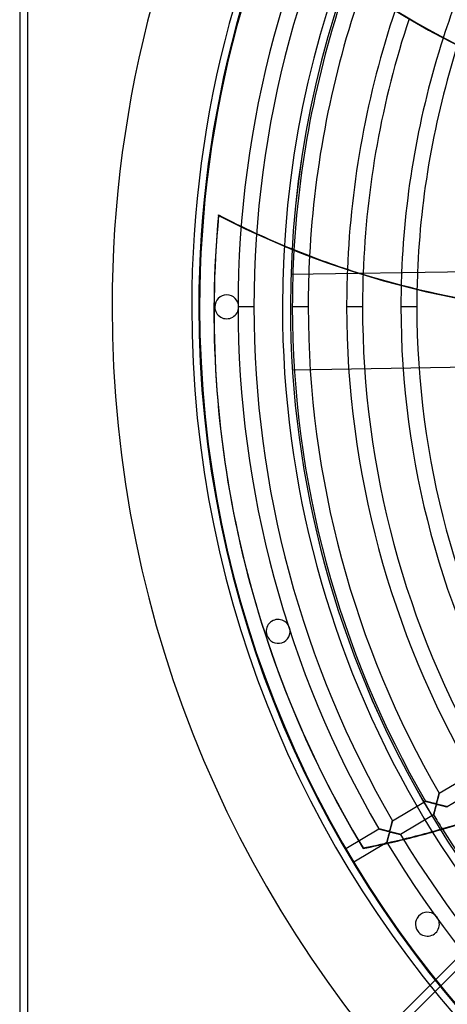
# Model space of a CAD drawing. Header units: millimetres. Extents: x -790 to 790, y -790 to 790.
# Tile 2 of 54: x -790 to -521, y -438 to 180. Entities that reach past the tile are written whole.
import ezdxf

# ---------------------------------------------------------------- set-up
doc = ezdxf.new("R2010")
doc.units = ezdxf.units.MM
doc.layers.add('HIDDEN', color=7, linetype='Continuous')
doc.layers.add('THICK', color=7, linetype='Continuous')

msp = doc.modelspace()

# ---------------------------------------------------------------- linework, layer by layer
at = {"layer": 'HIDDEN'}
for p, q in [((-785, 785), (-785, -785)), ((-665.1, 57.43), (-665.17, 57.74)), ((-619.66, 20.27), (-619.66, 20.27)), ((-732, 0), (-732, 0)), ((-682, 0), (-682, 0)), ((-677, 0), (-677, 0)), ((-677.5, 0), (-677.5, 0)), ((-667.5, 0), (-667.5, 0)), ((-642.91, 0), (-652.89, 0)), ((-642.91, 0), (-652.89, 0)), ((-652.5, 0), (-652.5, 0)), ((-625, 0), (-625, 0)), ((-625, 0), (-625, 0)), ((-620, 0), (-620, 0)), ((-619.99, 0), (-619.99, 0)), ((-619.99, 0), (-619.99, 0)), ((-608.81, 0), (-618.79, 0)), ((-608.81, 0), (-618.79, 0)), ((-574.71, 0), (-584.69, 0)), ((-574.71, 0), (-584.69, 0)), ((-540.61, 0), (-550.59, 0)), ((-540.61, 0), (-550.59, 0)), ((-618.72, -39.72), (-618.72, -39.72)), ((-651.67, -148.42), (-651.6, -148.72)), ((-620.56, -201.63), (-620.56, -201.63)), ((-634.83, -206.27), (-634.83, -206.27)), ((-526.56, -305.6), (-505.79, -293.32)), ((-500.7, -301.92), (-521.47, -314.2)), ((-527.58, -309.49), (-527.51, -309.23)), ((-527.53, -309.3), (-527.58, -309.52)), ((-527.47, -309.08), (-527.53, -309.3)), ((-527.51, -309.23), (-527.44, -308.97)), ((-527.41, -308.87), (-527.47, -309.08)), ((-527.44, -308.97), (-527.38, -308.72)), ((-527.36, -308.66), (-527.41, -308.87)), ((-527.38, -308.72), (-527.31, -308.48)), ((-527.3, -308.45), (-527.36, -308.66)), ((-527.31, -308.48), (-527.25, -308.25)), ((-527.25, -308.24), (-527.3, -308.45)), ((-527.25, -308.25), (-527.19, -308.02)), ((-527.2, -308.04), (-527.25, -308.24)), ((-527.14, -307.84), (-527.2, -308.04)), ((-527.19, -308.02), (-527.13, -307.8)), ((-527.09, -307.65), (-527.14, -307.84)), ((-527.13, -307.8), (-527.08, -307.59)), ((-527.04, -307.46), (-527.09, -307.65)), ((-527.08, -307.59), (-527.03, -307.39)), ((-527, -307.28), (-527.04, -307.46)), ((-527.03, -307.39), (-526.98, -307.2)), ((-526.95, -307.1), (-527, -307.28)), ((-526.98, -307.2), (-526.93, -307.02)), ((-526.91, -306.93), (-526.95, -307.1)), ((-526.93, -307.02), (-526.88, -306.84)), ((-526.86, -306.77), (-526.91, -306.93)), ((-526.88, -306.84), (-526.84, -306.67)), ((-526.82, -306.61), (-526.86, -306.77)), ((-526.84, -306.67), (-526.8, -306.51)), ((-526.78, -306.46), (-526.82, -306.61)), ((-526.8, -306.51), (-526.76, -306.37)), ((-526.75, -306.32), (-526.78, -306.46)), ((-526.76, -306.37), (-526.72, -306.23)), ((-526.71, -306.19), (-526.75, -306.32)), ((-526.72, -306.23), (-526.69, -306.1)), ((-526.68, -306.07), (-526.71, -306.19)), ((-526.69, -306.1), (-526.66, -305.99)), ((-526.65, -305.97), (-526.68, -306.07)), ((-526.66, -305.99), (-526.63, -305.89)), ((-526.63, -305.87), (-526.65, -305.97)), ((-526.61, -305.79), (-526.63, -305.87)), ((-526.63, -305.89), (-526.61, -305.8)), ((-526.59, -305.72), (-526.61, -305.79)), ((-526.61, -305.8), (-526.59, -305.73)), ((-526.57, -305.67), (-526.59, -305.72)), ((-526.59, -305.73), (-526.58, -305.67)), ((-526.58, -305.67), (-526.56, -305.63)), ((-526.56, -305.63), (-526.57, -305.67)), ((-526.56, -305.6), (-526.56, -305.6)), ((-526.56, -305.6), (-526.56, -305.63)), ((-526.56, -305.63), (-526.56, -305.6)), ((-526.56, -305.6), (-526.56, -305.6)), ((-555.91, -322.95), (-535.15, -310.68)), ((-535.13, -310.68), (-535.15, -310.68)), ((-535.15, -310.68), (-535.13, -310.68)), ((-535.09, -310.69), (-535.13, -310.68)), ((-535.13, -310.68), (-535.09, -310.69)), ((-535.03, -310.71), (-535.09, -310.69)), ((-535.09, -310.69), (-535.02, -310.71)), ((-534.94, -310.73), (-535.03, -310.71)), ((-535.02, -310.71), (-534.93, -310.73)), ((-534.82, -310.76), (-534.94, -310.73)), ((-534.93, -310.73), (-534.82, -310.76)), ((-534.69, -310.79), (-534.82, -310.76)), ((-534.82, -310.76), (-534.68, -310.8)), ((-534.53, -310.84), (-534.69, -310.79)), ((-534.68, -310.8), (-534.52, -310.84)), ((-534.35, -310.88), (-534.53, -310.84)), ((-534.52, -310.84), (-534.35, -310.88)), ((-534.15, -310.93), (-534.35, -310.88)), ((-534.35, -310.88), (-534.16, -310.93)), ((-534.16, -310.93), (-533.95, -310.99)), ((-533.94, -310.99), (-534.15, -310.93)), ((-533.95, -310.99), (-533.73, -311.04)), ((-533.7, -311.05), (-533.94, -310.99)), ((-533.73, -311.04), (-533.5, -311.1)), ((-533.44, -311.12), (-533.7, -311.05)), ((-533.5, -311.1), (-533.26, -311.16)), ((-533.16, -311.19), (-533.44, -311.12)), ((-533.26, -311.16), (-533.01, -311.23)), ((-532.86, -311.27), (-533.16, -311.19)), ((-533.01, -311.23), (-532.75, -311.29)), ((-532.55, -311.35), (-532.86, -311.27)), ((-532.75, -311.29), (-532.49, -311.36)), ((-532.23, -311.43), (-532.55, -311.35)), ((-532.49, -311.36), (-532.22, -311.43)), ((-531.89, -311.52), (-532.23, -311.43)), ((-532.22, -311.43), (-531.94, -311.5)), ((-531.94, -311.5), (-531.66, -311.58)), ((-531.55, -311.6), (-531.89, -311.52)), ((-531.66, -311.58), (-531.37, -311.65)), ((-531.19, -311.69), (-531.55, -311.6)), ((-531.37, -311.65), (-531.08, -311.72)), ((-530.82, -311.79), (-531.19, -311.69)), ((-531.08, -311.72), (-530.79, -311.8)), ((-530.44, -311.88), (-530.82, -311.79)), ((-530.79, -311.8), (-530.49, -311.87)), ((-530.49, -311.87), (-530.19, -311.94)), ((-530.08, -311.97), (-530.44, -311.88)), ((-530.19, -311.94), (-529.9, -312.01)), ((-529.74, -312.05), (-530.08, -311.97)), ((-529.9, -312.01), (-529.62, -312.08)), ((-529.44, -312.12), (-529.74, -312.05)), ((-529.62, -312.08), (-529.37, -312.13)), ((-529.18, -312.17), (-529.44, -312.12)), ((-529.37, -312.13), (-529.15, -312.18)), ((-528.97, -312.21), (-529.18, -312.17)), ((-529.16, -315.79), (-529.09, -315.51)), ((-529.15, -312.18), (-528.96, -312.21)), ((-529.04, -315.32), (-529.13, -315.68)), ((-529.09, -315.51), (-529.01, -315.22)), ((-528.94, -314.95), (-529.04, -315.32)), ((-529.01, -315.22), (-528.94, -314.92)), ((-528.82, -312.23), (-528.97, -312.21)), ((-528.96, -312.21), (-528.81, -312.23)), ((-528.84, -314.58), (-528.94, -314.95)), ((-528.94, -314.92), (-528.86, -314.63)), ((-528.86, -314.63), (-528.78, -314.33)), ((-528.75, -314.22), (-528.84, -314.58)), ((-528.7, -312.23), (-528.82, -312.23)), ((-528.81, -312.23), (-528.69, -312.23)), ((-528.78, -314.33), (-528.7, -314.04)), ((-528.66, -313.89), (-528.75, -314.22)), ((-528.62, -312.22), (-528.7, -312.23)), ((-528.7, -314.04), (-528.62, -313.76)), ((-528.69, -312.23), (-528.59, -312.22)), ((-528.57, -313.59), (-528.66, -313.89)), ((-528.55, -312.21), (-528.62, -312.22)), ((-528.62, -313.76), (-528.55, -313.52)), ((-528.59, -312.22), (-528.52, -312.19)), ((-528.49, -313.34), (-528.57, -313.59)), ((-528.49, -312.18), (-528.55, -312.21)), ((-528.55, -313.52), (-528.48, -313.3)), ((-528.52, -312.19), (-528.45, -312.15)), ((-528.43, -312.14), (-528.49, -312.18)), ((-528.42, -313.14), (-528.49, -313.34)), ((-528.48, -313.3), (-528.42, -313.12)), ((-528.45, -312.15), (-528.39, -312.1)), ((-528.38, -312.09), (-528.43, -312.14)), ((-528.42, -313.12), (-528.36, -312.98)), ((-528.37, -312.99), (-528.42, -313.14)), ((-528.39, -312.1), (-528.34, -312.03)), ((-528.33, -312.01), (-528.38, -312.09)), ((-528.31, -312.89), (-528.37, -312.99)), ((-528.36, -312.98), (-528.31, -312.88)), ((-528.34, -312.03), (-528.29, -311.94)), ((-528.29, -311.92), (-528.33, -312.01)), ((-528.31, -312.88), (-528.25, -312.8)), ((-528.27, -312.82), (-528.31, -312.89)), ((-528.24, -311.82), (-528.29, -311.92)), ((-528.29, -311.94), (-528.25, -311.83)), ((-528.22, -312.76), (-528.27, -312.82)), ((-528.25, -311.83), (-528.2, -311.7)), ((-528.25, -312.8), (-528.19, -312.74)), ((-528.2, -311.69), (-528.24, -311.82)), ((-528.17, -312.72), (-528.22, -312.76)), ((-528.15, -311.56), (-528.2, -311.69)), ((-528.2, -311.7), (-528.16, -311.58)), ((-528.19, -312.74), (-528.13, -312.7)), ((-528.1, -312.69), (-528.17, -312.72)), ((-528.16, -311.58), (-528.11, -311.44)), ((-528.1, -311.4), (-528.15, -311.56)), ((-528.13, -312.7), (-528.05, -312.68)), ((-528.11, -311.44), (-528.07, -311.28)), ((-528.05, -311.23), (-528.1, -311.4)), ((-528.03, -312.68), (-528.1, -312.69)), ((-528.07, -311.28), (-528.01, -311.1)), ((-528, -311.05), (-528.05, -311.23)), ((-528.05, -312.68), (-527.96, -312.67)), ((-527.95, -312.67), (-528.03, -312.68)), ((-528.01, -311.1), (-527.96, -310.91)), ((-527.94, -310.85), (-528, -311.05)), ((-527.96, -310.91), (-527.9, -310.7)), ((-527.96, -312.67), (-527.86, -312.67)), ((-527.84, -312.67), (-527.95, -312.67)), ((-527.88, -310.63), (-527.94, -310.85)), ((-527.9, -310.7), (-527.84, -310.48)), ((-527.82, -310.41), (-527.88, -310.63)), ((-527.86, -312.67), (-527.74, -312.68)), ((-527.84, -310.48), (-527.78, -310.25)), ((-527.73, -312.68), (-527.84, -312.67)), ((-527.76, -310.18), (-527.82, -310.41)), ((-527.78, -310.25), (-527.71, -310.01)), ((-527.7, -309.96), (-527.76, -310.18)), ((-527.74, -312.68), (-527.61, -312.7)), ((-527.6, -312.7), (-527.73, -312.68)), ((-527.71, -310.01), (-527.65, -309.75)), ((-527.64, -309.74), (-527.7, -309.96)), ((-527.65, -309.75), (-527.58, -309.49)), ((-527.58, -309.52), (-527.64, -309.74)), ((-527.61, -312.7), (-527.48, -312.72)), ((-527.46, -312.73), (-527.6, -312.7)), ((-527.48, -312.72), (-527.34, -312.75)), ((-527.3, -312.76), (-527.46, -312.73)), ((-527.34, -312.75), (-527.17, -312.79)), ((-527.13, -312.8), (-527.3, -312.76)), ((-527.17, -312.79), (-526.99, -312.83)), ((-526.94, -312.84), (-527.13, -312.8)), ((-526.99, -312.83), (-526.8, -312.87)), ((-526.74, -312.89), (-526.94, -312.84)), ((-526.8, -312.87), (-526.59, -312.92)), ((-526.52, -312.94), (-526.74, -312.89)), ((-526.59, -312.92), (-526.37, -312.98)), ((-526.29, -312.99), (-526.52, -312.94)), ((-526.37, -312.98), (-526.13, -313.03)), ((-526.07, -313.05), (-526.29, -312.99)), ((-526.13, -313.03), (-525.89, -313.09)), ((-525.84, -313.1), (-526.07, -313.05)), ((-525.89, -313.09), (-525.63, -313.16)), ((-525.62, -313.16), (-525.84, -313.1)), ((-525.63, -313.16), (-525.37, -313.22)), ((-525.4, -313.22), (-525.62, -313.16)), ((-525.18, -313.27), (-525.4, -313.22)), ((-525.37, -313.22), (-525.11, -313.29)), ((-524.96, -313.32), (-525.18, -313.27)), ((-525.11, -313.29), (-524.85, -313.35)), ((-524.75, -313.38), (-524.96, -313.32)), ((-524.85, -313.35), (-524.6, -313.41)), ((-524.53, -313.43), (-524.75, -313.38)), ((-524.6, -313.41), (-524.36, -313.47)), ((-524.32, -313.48), (-524.53, -313.43)), ((-524.36, -313.47), (-524.13, -313.53)), ((-524.12, -313.54), (-524.32, -313.48)), ((-524.13, -313.53), (-523.9, -313.59)), ((-523.92, -313.59), (-524.12, -313.54)), ((-523.72, -313.64), (-523.92, -313.59)), ((-523.9, -313.59), (-523.68, -313.65)), ((-523.53, -313.68), (-523.72, -313.64)), ((-523.68, -313.65), (-523.47, -313.7)), ((-523.34, -313.73), (-523.53, -313.68)), ((-523.47, -313.7), (-523.27, -313.75)), ((-523.15, -313.78), (-523.34, -313.73)), ((-523.27, -313.75), (-523.07, -313.8)), ((-522.98, -313.82), (-523.15, -313.78)), ((-523.07, -313.8), (-522.89, -313.84)), ((-522.8, -313.87), (-522.98, -313.82)), ((-522.89, -313.84), (-522.71, -313.89)), ((-522.64, -313.91), (-522.8, -313.87)), ((-522.71, -313.89), (-522.54, -313.93)), ((-522.48, -313.95), (-522.64, -313.91)), ((-522.54, -313.93), (-522.39, -313.97)), ((-522.33, -313.98), (-522.48, -313.95)), ((-522.39, -313.97), (-522.24, -314.01)), ((-522.19, -314.02), (-522.33, -313.98)), ((-522.24, -314.01), (-522.1, -314.04)), ((-522.07, -314.05), (-522.19, -314.02)), ((-522.1, -314.04), (-521.97, -314.08)), ((-521.95, -314.08), (-522.07, -314.05)), ((-521.97, -314.08), (-521.86, -314.1)), ((-521.84, -314.11), (-521.95, -314.08)), ((-521.86, -314.1), (-521.76, -314.13)), ((-521.74, -314.13), (-521.84, -314.11)), ((-521.76, -314.13), (-521.67, -314.15)), ((-521.66, -314.15), (-521.74, -314.13)), ((-521.67, -314.15), (-521.6, -314.17)), ((-521.59, -314.17), (-521.66, -314.15)), ((-521.6, -314.17), (-521.54, -314.18)), ((-521.54, -314.18), (-521.59, -314.17)), ((-521.54, -314.18), (-521.5, -314.19)), ((-521.5, -314.19), (-521.54, -314.18)), ((-521.5, -314.19), (-521.47, -314.2)), ((-521.47, -314.2), (-521.5, -314.19)), ((-521.47, -314.2), (-521.47, -314.2)), ((-521.47, -314.2), (-521.47, -314.2)), ((-530.06, -319.28), (-550.82, -331.56)), ((-530.06, -319.28), (-530.05, -319.27)), ((-530.05, -319.27), (-530.06, -319.28)), ((-530.05, -319.27), (-530.04, -319.23)), ((-530.04, -319.23), (-530.05, -319.27)), ((-530.04, -319.23), (-530.03, -319.16)), ((-530.03, -319.16), (-530.04, -319.23)), ((-530.03, -319.16), (-530, -319.07)), ((-530, -319.07), (-530.03, -319.16)), ((-530, -319.07), (-529.97, -318.95)), ((-529.97, -318.96), (-530, -319.07)), ((-529.97, -318.95), (-529.94, -318.82)), ((-529.94, -318.82), (-529.97, -318.96)), ((-529.94, -318.82), (-529.9, -318.66)), ((-529.9, -318.67), (-529.94, -318.82)), ((-529.9, -318.66), (-529.85, -318.48)), ((-529.85, -318.49), (-529.9, -318.67)), ((-529.85, -318.48), (-529.8, -318.29)), ((-529.8, -318.29), (-529.85, -318.49)), ((-529.75, -318.07), (-529.8, -318.29)), ((-529.8, -318.29), (-529.75, -318.09)), ((-529.69, -317.83), (-529.75, -318.07)), ((-529.75, -318.09), (-529.7, -317.87)), ((-529.7, -317.87), (-529.64, -317.64)), ((-529.62, -317.57), (-529.69, -317.83)), ((-529.64, -317.64), (-529.58, -317.4)), ((-529.55, -317.29), (-529.62, -317.57)), ((-529.58, -317.4), (-529.51, -317.15)), ((-529.47, -317), (-529.55, -317.29)), ((-529.51, -317.15), (-529.45, -316.89)), ((-529.39, -316.69), (-529.47, -317)), ((-529.45, -316.89), (-529.38, -316.62)), ((-529.31, -316.36), (-529.39, -316.69)), ((-529.38, -316.62), (-529.31, -316.35)), ((-529.22, -316.03), (-529.31, -316.36)), ((-529.31, -316.35), (-529.24, -316.07)), ((-529.24, -316.07), (-529.16, -315.79)), ((-529.13, -315.68), (-529.22, -316.03)), ((-557.2, -327.85), (-557.27, -328.13)), ((-557.23, -327.99), (-557.18, -327.78)), ((-557.12, -327.56), (-557.2, -327.85)), ((-557.18, -327.78), (-557.12, -327.55)), ((-557.04, -327.27), (-557.12, -327.56)), ((-557.12, -327.55), (-557.05, -327.31)), ((-557.05, -327.31), (-556.99, -327.07)), ((-556.97, -326.98), (-557.04, -327.27)), ((-556.99, -327.07), (-556.92, -326.81)), ((-556.89, -326.7), (-556.97, -326.98)), ((-556.92, -326.81), (-556.85, -326.56)), ((-556.82, -326.42), (-556.89, -326.7)), ((-556.85, -326.56), (-556.79, -326.31)), ((-556.74, -326.15), (-556.82, -326.42)), ((-556.79, -326.31), (-556.72, -326.07)), ((-556.67, -325.88), (-556.74, -326.15)), ((-556.72, -326.07), (-556.66, -325.84)), ((-556.61, -325.62), (-556.67, -325.88)), ((-556.66, -325.84), (-556.6, -325.61)), ((-556.54, -325.36), (-556.61, -325.62)), ((-556.6, -325.61), (-556.54, -325.39)), ((-556.47, -325.11), (-556.54, -325.36)), ((-556.54, -325.39), (-556.49, -325.17)), ((-556.49, -325.17), (-556.43, -324.97)), ((-556.41, -324.87), (-556.47, -325.11)), ((-556.43, -324.97), (-556.38, -324.77)), ((-556.35, -324.64), (-556.41, -324.87)), ((-556.38, -324.77), (-556.33, -324.58)), ((-556.29, -324.42), (-556.35, -324.64)), ((-556.33, -324.58), (-556.28, -324.39)), ((-556.24, -324.21), (-556.29, -324.42)), ((-556.28, -324.39), (-556.24, -324.22)), ((-556.18, -324.01), (-556.24, -324.21)), ((-556.24, -324.22), (-556.2, -324.05)), ((-556.2, -324.05), (-556.15, -323.89)), ((-556.14, -323.82), (-556.18, -324.01)), ((-556.15, -323.89), (-556.11, -323.74)), ((-556.09, -323.65), (-556.14, -323.82)), ((-556.11, -323.74), (-556.08, -323.6)), ((-556.05, -323.49), (-556.09, -323.65)), ((-556.08, -323.6), (-556.04, -323.48)), ((-556.01, -323.36), (-556.05, -323.49)), ((-556.04, -323.48), (-556.01, -323.36)), ((-555.98, -323.24), (-556.01, -323.36)), ((-556.01, -323.36), (-555.99, -323.26)), ((-555.99, -323.26), (-555.96, -323.17)), ((-555.96, -323.14), (-555.98, -323.24)), ((-555.93, -323.06), (-555.96, -323.14)), ((-555.96, -323.17), (-555.94, -323.09)), ((-555.94, -323.09), (-555.93, -323.03)), ((-555.93, -323.03), (-555.92, -322.99)), ((-555.92, -323), (-555.93, -323.06)), ((-555.92, -322.99), (-555.91, -322.96)), ((-555.91, -322.97), (-555.92, -323)), ((-555.91, -322.95), (-555.91, -322.97)), ((-555.91, -322.96), (-555.91, -322.95)), ((-585.25, -340.31), (-564.5, -328.03)), ((-564.49, -328.04), (-564.5, -328.03)), ((-564.5, -328.03), (-564.49, -328.04)), ((-564.45, -328.05), (-564.49, -328.04)), ((-564.49, -328.04), (-564.47, -328.04)), ((-564.47, -328.04), (-564.42, -328.05)), ((-564.4, -328.06), (-564.45, -328.05)), ((-564.42, -328.05), (-564.37, -328.07)), ((-564.33, -328.08), (-564.4, -328.06)), ((-564.37, -328.07), (-564.29, -328.09)), ((-564.23, -328.1), (-564.33, -328.08)), ((-564.29, -328.09), (-564.2, -328.11)), ((-564.12, -328.13), (-564.23, -328.1)), ((-564.2, -328.11), (-564.1, -328.14)), ((-563.99, -328.17), (-564.12, -328.13)), ((-564.1, -328.14), (-563.98, -328.17)), ((-563.85, -328.2), (-563.99, -328.17)), ((-563.98, -328.17), (-563.85, -328.2)), ((-563.68, -328.25), (-563.85, -328.2)), ((-563.85, -328.2), (-563.71, -328.24)), ((-563.71, -328.24), (-563.56, -328.28)), ((-563.5, -328.29), (-563.68, -328.25)), ((-563.56, -328.28), (-563.4, -328.32)), ((-563.31, -328.34), (-563.5, -328.29)), ((-563.4, -328.32), (-563.23, -328.36)), ((-563.1, -328.4), (-563.31, -328.34)), ((-563.23, -328.36), (-563.04, -328.41)), ((-562.87, -328.46), (-563.1, -328.4)), ((-563.04, -328.41), (-562.86, -328.46)), ((-562.63, -328.52), (-562.87, -328.46)), ((-562.86, -328.46), (-562.66, -328.51)), ((-562.66, -328.51), (-562.46, -328.56)), ((-562.38, -328.58), (-562.63, -328.52)), ((-562.46, -328.56), (-562.25, -328.62)), ((-562.11, -328.65), (-562.38, -328.58)), ((-562.25, -328.62), (-562.03, -328.67)), ((-561.84, -328.72), (-562.11, -328.65)), ((-562.03, -328.67), (-561.81, -328.73)), ((-561.55, -328.8), (-561.84, -328.72)), ((-561.81, -328.73), (-561.59, -328.79)), ((-561.59, -328.79), (-561.36, -328.84)), ((-561.25, -328.87), (-561.55, -328.8)), ((-561.36, -328.84), (-561.12, -328.9)), ((-560.95, -328.95), (-561.25, -328.87)), ((-561.12, -328.9), (-560.89, -328.96)), ((-560.63, -329.03), (-560.95, -328.95)), ((-560.89, -328.96), (-560.65, -329.03)), ((-560.65, -329.03), (-560.4, -329.09)), ((-560.31, -329.11), (-560.63, -329.03)), ((-560.4, -329.09), (-560.16, -329.15)), ((-559.99, -329.19), (-560.31, -329.11)), ((-560.16, -329.15), (-559.91, -329.21)), ((-559.69, -329.27), (-559.99, -329.19)), ((-559.91, -329.21), (-559.66, -329.27)), ((-559.4, -329.33), (-559.69, -329.27)), ((-559.66, -329.27), (-559.41, -329.33)), ((-559.41, -329.33), (-559.16, -329.39)), ((-559.14, -329.4), (-559.4, -329.33)), ((-559.16, -329.39), (-558.93, -329.45)), ((-558.9, -329.45), (-559.14, -329.4)), ((-558.93, -329.45), (-558.72, -329.49)), ((-558.68, -329.5), (-558.9, -329.45)), ((-558.73, -333.98), (-558.8, -334.25)), ((-558.78, -334.17), (-558.72, -333.95)), ((-558.65, -333.69), (-558.73, -333.98)), ((-558.72, -329.49), (-558.53, -329.53)), ((-558.72, -333.95), (-558.66, -333.73)), ((-558.5, -329.54), (-558.68, -329.5)), ((-558.66, -333.73), (-558.6, -333.5)), ((-558.58, -333.39), (-558.65, -333.69)), ((-558.6, -333.5), (-558.54, -333.27)), ((-558.5, -333.09), (-558.58, -333.39)), ((-558.54, -333.27), (-558.48, -333.03)), ((-558.53, -329.53), (-558.36, -329.56)), ((-558.34, -329.56), (-558.5, -329.54)), ((-558.42, -332.77), (-558.5, -333.09)), ((-558.48, -333.03), (-558.42, -332.79)), ((-558.33, -332.45), (-558.42, -332.77)), ((-558.42, -332.79), (-558.36, -332.55)), ((-558.36, -329.56), (-558.22, -329.58)), ((-558.36, -332.55), (-558.29, -332.3)), ((-558.21, -329.58), (-558.34, -329.56)), ((-558.25, -332.13), (-558.33, -332.45)), ((-558.29, -332.3), (-558.23, -332.05)), ((-558.17, -331.83), (-558.25, -332.13)), ((-558.23, -332.05), (-558.16, -331.8)), ((-558.22, -329.58), (-558.1, -329.59)), ((-558.1, -329.59), (-558.21, -329.58)), ((-558.09, -331.55), (-558.17, -331.83)), ((-558.16, -331.8), (-558.09, -331.56)), ((-558, -329.59), (-558.1, -329.59)), ((-558.1, -329.59), (-558.01, -329.59)), ((-558.02, -331.29), (-558.09, -331.55)), ((-558.09, -331.56), (-558.03, -331.31)), ((-558.03, -331.31), (-557.96, -331.08)), ((-557.95, -331.05), (-558.02, -331.29)), ((-558.01, -329.59), (-557.93, -329.57)), ((-557.92, -329.57), (-558, -329.59)), ((-557.96, -331.08), (-557.9, -330.87)), ((-557.89, -330.84), (-557.95, -331.05)), ((-557.93, -329.57), (-557.86, -329.55)), ((-557.86, -329.55), (-557.92, -329.57)), ((-557.9, -330.87), (-557.84, -330.69)), ((-557.83, -330.66), (-557.89, -330.84)), ((-557.8, -329.51), (-557.86, -329.55)), ((-557.86, -329.55), (-557.8, -329.51)), ((-557.84, -330.69), (-557.79, -330.53)), ((-557.78, -330.51), (-557.83, -330.66)), ((-557.74, -329.46), (-557.8, -329.51)), ((-557.8, -329.51), (-557.75, -329.46)), ((-557.79, -330.53), (-557.74, -330.4)), ((-557.73, -330.39), (-557.78, -330.51)), ((-557.75, -329.46), (-557.7, -329.4)), ((-557.69, -329.39), (-557.74, -329.46)), ((-557.74, -330.4), (-557.69, -330.29)), ((-557.69, -330.28), (-557.73, -330.39)), ((-557.7, -329.4), (-557.66, -329.32)), ((-557.64, -329.29), (-557.69, -329.39)), ((-557.64, -330.2), (-557.69, -330.28)), ((-557.69, -330.29), (-557.64, -330.21)), ((-557.66, -329.32), (-557.61, -329.22)), ((-557.59, -329.18), (-557.64, -329.29)), ((-557.64, -330.21), (-557.59, -330.14)), ((-557.59, -330.14), (-557.64, -330.2)), ((-557.61, -329.22), (-557.57, -329.11)), ((-557.54, -329.03), (-557.59, -329.18)), ((-557.59, -330.14), (-557.54, -330.09)), ((-557.53, -330.09), (-557.59, -330.14)), ((-557.57, -329.11), (-557.53, -328.99)), ((-557.48, -328.85), (-557.54, -329.03)), ((-557.54, -330.09), (-557.48, -330.06)), ((-557.53, -328.99), (-557.49, -328.86)), ((-557.47, -330.06), (-557.53, -330.09)), ((-557.49, -328.86), (-557.44, -328.72)), ((-557.42, -328.64), (-557.48, -328.85)), ((-557.48, -330.06), (-557.41, -330.04)), ((-557.4, -330.04), (-557.47, -330.06)), ((-557.44, -328.72), (-557.39, -328.56)), ((-557.35, -328.4), (-557.42, -328.64)), ((-557.41, -330.04), (-557.33, -330.03)), ((-557.31, -330.03), (-557.4, -330.04)), ((-557.39, -328.56), (-557.34, -328.39)), ((-557.27, -328.13), (-557.35, -328.4)), ((-557.34, -328.39), (-557.29, -328.2)), ((-557.33, -330.03), (-557.24, -330.03)), ((-557.21, -330.03), (-557.31, -330.03)), ((-557.29, -328.2), (-557.23, -327.99)), ((-557.24, -330.03), (-557.13, -330.04)), ((-557.08, -330.04), (-557.21, -330.03)), ((-557.13, -330.04), (-557.01, -330.05)), ((-556.93, -330.07), (-557.08, -330.04)), ((-557.01, -330.05), (-556.89, -330.07)), ((-556.74, -330.1), (-556.93, -330.07)), ((-556.89, -330.07), (-556.76, -330.1)), ((-556.76, -330.1), (-556.61, -330.13)), ((-556.53, -330.15), (-556.74, -330.1)), ((-556.61, -330.13), (-556.45, -330.16)), ((-556.28, -330.2), (-556.53, -330.15)), ((-556.45, -330.16), (-556.27, -330.2)), ((-556.02, -330.26), (-556.28, -330.2)), ((-556.27, -330.2), (-556.08, -330.25)), ((-556.08, -330.25), (-555.87, -330.3)), ((-555.73, -330.33), (-556.02, -330.26)), ((-555.87, -330.3), (-555.65, -330.35)), ((-555.44, -330.4), (-555.73, -330.33)), ((-555.65, -330.35), (-555.43, -330.41)), ((-555.15, -330.48), (-555.44, -330.4)), ((-555.43, -330.41), (-555.19, -330.46)), ((-555.19, -330.46), (-554.94, -330.53)), ((-554.86, -330.55), (-555.15, -330.48)), ((-554.94, -330.53), (-554.69, -330.59)), ((-554.57, -330.62), (-554.86, -330.55)), ((-554.69, -330.59), (-554.43, -330.65)), ((-554.3, -330.69), (-554.57, -330.62)), ((-554.43, -330.65), (-554.18, -330.71)), ((-554.02, -330.76), (-554.3, -330.69)), ((-554.18, -330.71), (-553.94, -330.78)), ((-553.75, -330.82), (-554.02, -330.76)), ((-553.94, -330.78), (-553.71, -330.83)), ((-553.49, -330.89), (-553.75, -330.82)), ((-553.71, -330.83), (-553.48, -330.89)), ((-553.23, -330.95), (-553.49, -330.89)), ((-553.48, -330.89), (-553.26, -330.95)), ((-553.26, -330.95), (-553.04, -331)), ((-552.98, -331.02), (-553.23, -330.95)), ((-553.04, -331), (-552.83, -331.05)), ((-552.74, -331.08), (-552.98, -331.02)), ((-552.83, -331.05), (-552.63, -331.1)), ((-552.51, -331.14), (-552.74, -331.08)), ((-552.63, -331.1), (-552.44, -331.15)), ((-552.29, -331.19), (-552.51, -331.14)), ((-552.44, -331.15), (-552.26, -331.2)), ((-552.07, -331.25), (-552.29, -331.19)), ((-552.26, -331.2), (-552.09, -331.24)), ((-552.09, -331.24), (-551.92, -331.28)), ((-551.87, -331.3), (-552.07, -331.25)), ((-551.92, -331.28), (-551.76, -331.32)), ((-551.69, -331.34), (-551.87, -331.3)), ((-551.76, -331.32), (-551.61, -331.36)), ((-551.52, -331.39), (-551.69, -331.34)), ((-551.61, -331.36), (-551.47, -331.4)), ((-551.36, -331.43), (-551.52, -331.39)), ((-551.47, -331.4), (-551.34, -331.43)), ((-551.22, -331.46), (-551.36, -331.43)), ((-551.34, -331.43), (-551.22, -331.46)), ((-551.22, -331.46), (-551.12, -331.49)), ((-551.1, -331.49), (-551.22, -331.46)), ((-551.12, -331.49), (-551.03, -331.51)), ((-551, -331.52), (-551.1, -331.49)), ((-551.03, -331.51), (-550.96, -331.53)), ((-550.92, -331.54), (-551, -331.52)), ((-550.96, -331.53), (-550.9, -331.54)), ((-550.86, -331.55), (-550.92, -331.54)), ((-550.9, -331.54), (-550.85, -331.55)), ((-550.83, -331.56), (-550.86, -331.55)), ((-550.85, -331.55), (-550.83, -331.56)), ((-550.83, -331.56), (-550.82, -331.56)), ((-550.82, -331.56), (-550.83, -331.56)), ((-559.41, -336.64), (-580.16, -348.92)), ((-574.32, -340.32), (-574.39, -340.02)), ((-559.4, -336.6), (-559.41, -336.63)), ((-559.41, -336.63), (-559.4, -336.61)), ((-559.41, -336.64), (-559.41, -336.63)), ((-559.41, -336.63), (-559.41, -336.64)), ((-559.38, -336.54), (-559.4, -336.6)), ((-559.4, -336.61), (-559.39, -336.57)), ((-559.39, -336.57), (-559.37, -336.51)), ((-559.36, -336.47), (-559.38, -336.54)), ((-559.37, -336.51), (-559.36, -336.44)), ((-559.36, -336.44), (-559.33, -336.35)), ((-559.34, -336.37), (-559.36, -336.47)), ((-559.31, -336.26), (-559.34, -336.37)), ((-559.33, -336.35), (-559.31, -336.24)), ((-559.31, -336.24), (-559.28, -336.13)), ((-559.28, -336.13), (-559.31, -336.26)), ((-559.24, -335.99), (-559.28, -336.13)), ((-559.28, -336.13), (-559.24, -336)), ((-559.2, -335.83), (-559.24, -335.99)), ((-559.24, -336), (-559.21, -335.86)), ((-559.21, -335.86), (-559.17, -335.7)), ((-559.15, -335.65), (-559.2, -335.83)), ((-559.17, -335.7), (-559.13, -335.54)), ((-559.11, -335.45), (-559.15, -335.65)), ((-559.13, -335.54), (-559.08, -335.37)), ((-559.05, -335.24), (-559.11, -335.45)), ((-559.08, -335.37), (-559.04, -335.19)), ((-558.99, -335.01), (-559.05, -335.24)), ((-559.04, -335.19), (-558.99, -335)), ((-558.93, -334.77), (-558.99, -335.01)), ((-558.99, -335), (-558.94, -334.8)), ((-558.94, -334.8), (-558.89, -334.6)), ((-558.87, -334.52), (-558.93, -334.77)), ((-558.89, -334.6), (-558.83, -334.39)), ((-558.8, -334.25), (-558.87, -334.52)), ((-558.83, -334.39), (-558.78, -334.17)), ((-556.66, -336.28), (-556.59, -336.58)), ((-527.88, -383.53), (-527.88, -383.53)), ((-491.78, -385.72), (-700.66, -594.59)), ((-540.02, -392.35), (-540.02, -392.35)), ((-697.12, -598.13), (-494.97, -395.98))]:
    msp.add_line(p, q, dxfattribs=at)
for radius, start, end in [(732, 0, 180.00002), (682, 0, 180.00002), (677, 0, 180.00002), (625, 0, 179.99998), (620, 0, 179.99998), (652.89, 149.83878, 179.99998), (642.91, 149.84559, 179.99998), (550.59, 149.92031, 162.13663), (618.79, 176.6748, 179.99998), (608.81, 176.98225, 179.99998), (584.69, 177.68573, 179.99998), (574.71, 177.90781, 179.99998), (550.59, 177.7766, 179.99998), (540.61, 177.71885, 179.99998), (732, 180.00002, 0), (682, 180.00002, 0), (677, 180.00002, 0), (652.89, 179.99998, 210.16122), (642.91, 179.99998, 210.15441), (625, 179.99998, 0), (620, 179.99998, 0), (618.79, 179.99998, 210.13704), (608.81, 179.99998, 210.12942), (584.69, 179.99998, 210.11), (574.71, 179.99998, 210.10152), (550.59, 179.99998, 210.07969), (540.61, 179.99998, 210.07007), (618.79, 211.06294, 212.03732), (642.91, 211.04558, 269.55437), (652.89, 211.03877, 269.56119)]:
    msp.add_arc((0, 0), radius, start, end, dxfattribs=at)
for centre, major_axis, start_param, end_param in [((-0.07, 0.31), (-651.6, -148.72), -0.314159, 0), ((0, 0), (651.6, 148.72), 2.827433, 3.141593), ((-409.31, 535.26), (531.92, 121.41), -2.280953, -2.187101), ((-409.24, 534.95), (531.92, 121.41), -2.280953, -1.73342), ((-409.31, 535.26), (531.92, 121.41), -2.10308, -1.73342), ((-0.07, 0.31), (-651.6, -148.72), 0, 0.314159), ((0, 0), (651.6, 148.72), 3.141593, 3.455752), ((-676.57, 189.1), (-531.92, -121.41), 1.570796, 1.628996), ((-676.5, 188.79), (531.92, 121.41), -1.570796, -1.512401), ((-676.57, 189.1), (-531.92, -121.41), 1.537579, 1.570796), ((-676.5, 188.79), (531.92, 121.41), -1.604014, -1.570796)]:
    msp.add_ellipse(centre, major_axis=major_axis, ratio=0.987688, start_param=start_param, end_param=end_param, dxfattribs=at)
at = {"layer": 'THICK'}
for p, q in [((-790, 785), (-790, -785)), ((-785, 785), (-785, -785)), ((-271.58, 25.74), (-619.66, 20.27)), ((-270.64, -34.26), (-618.72, -39.72))]:
    msp.add_line(p, q, dxfattribs=at)
for centre, radius, start, end in [((0, 0), 677.5, 0, 180.00002), ((0, 0), 619.99, 0, 179.99998), ((0, 0), 618.79, 160.60878, 176.6748), ((0, 0), 608.81, 160.86426, 176.98225), ((0, 0), 584.69, 161.43848, 177.68573), ((0, 0), 574.71, 161.65718, 177.90781), ((0, 0), 550.59, 162.13663, 177.7766), ((0, 0), 540.61, 162.31339, 177.71885), ((-660, 0), 7.5, 0, 179.99998), ((-660, 0), 7.5, 179.99998, 0), ((0, 0), 619.99, 179.99998, 0), ((0, 0), 677.5, 180.00002, 0), ((-627.7, -203.95), 7.5, 17.99998, 198.00002), ((-627.7, -203.95), 7.5, 198.00002, 17.99998), ((0, 0), 618.79, 212.03732, 228.1034), ((-533.95, -387.94), 7.5, 36.00003, 216.00001), ((-533.95, -387.94), 7.5, 216.00001, 36.00003)]:
    msp.add_arc(centre, radius, start, end, dxfattribs=at)
for centre, major_axis, start_param, end_param in [((-274.19, 646.62), (426.57, -340.18), -1.512401, -1.004743), ((-273.99, 646.86), (-426.57, 340.18), 1.628996, 2.13685), ((-409.31, 535.26), (531.92, 121.41), -2.187101, -2.10308), ((-676.57, 189.1), (-531.92, -121.41), 1.628996, 2.13685), ((-676.5, 188.79), (531.92, 121.41), -1.512401, -1.004743)]:
    msp.add_ellipse(centre, major_axis=major_axis, ratio=0.987688, start_param=start_param, end_param=end_param, dxfattribs=at)

doc.saveas('drawing.dxf')
